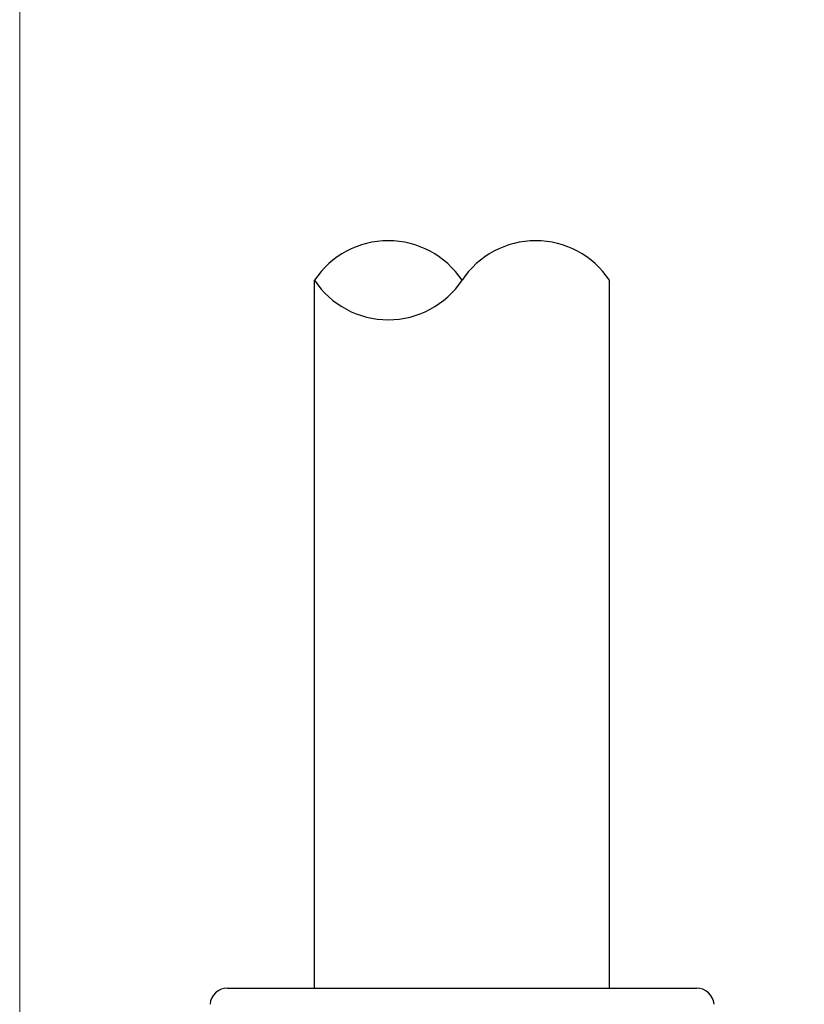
# Model space of a CAD drawing. Header units: inches. Extents: x 0 to 5766, y -2164 to 1330.
# Tile 66 of 210: x 4236 to 4250, y -1209 to -1192. Entities that reach past the tile are written whole.
import ezdxf

# ---------------------------------------------------------------- set-up
doc = ezdxf.new("R2010")
doc.units = ezdxf.units.IN
doc.header["$MEASUREMENT"] = 0
doc.layers.add('AM_5', color=3, linetype='Continuous', lineweight=15)
doc.layers.add('可見 (ISO)', color=7, linetype='Continuous', lineweight=25)
doc.styles.add('尺寸標註', font='romans.shx', dxfattribs={"bigfont": 'CHINESET.SHX'})
doc.dimstyles.new('CNS1$0', dxfattribs={"dimtxt": 2.5, "dimasz": 2.5, "dimexe": 1, "dimexo": 1, "dimgap": 1.5, "dimtad": 1, "dimtoh": 1, "dimdec": 1, "dimdsep": 46, "dimtxsty": '尺寸標註', "dimcen": 0, "dimclrd": 2, "dimclre": 2, "dimclrt": 1, "dimadec": 0, "dimazin": 2, "dimtp": 0.1, "dimtm": 0.1, "dimtfac": 0.71, "dimtdec": 1, "dimtmove": 0, "dimatfit": 0, "dimfxl": 0, "dimlwd": 13, "dimlwe": 13, "dimarcsym": 0})

# ---------------------------------------------------------------- blocks, each defined once
blk = doc.blocks.new('*D461')
at = {"layer": 'AM_5', "color": 2, "lineweight": 13}
for p, q in [((4236.45, -1230.948), (4236.45, -1158.988)), ((4396.97, -1227.34), (4396.97, -1158.988)), ((4394.47, -1159.988), (4238.95, -1159.988))]:
    blk.add_line(p, q, dxfattribs=at)
at = {"layer": 'AM_5', "color": 2}
for points in [[(4238.95, -1159.571), (4238.95, -1160.405), (4236.45, -1159.988)], [(4394.47, -1159.571), (4394.47, -1160.405), (4396.97, -1159.988)]]:
    blk.add_solid(points, dxfattribs=at)
at = {"layer": 'Defpoints', "color": 0}
for p in [(4236.45, -1159.988), (4396.97, -1228.34), (4236.45, -1231.948)]:
    blk.add_point(p, dxfattribs=at)
at = {"layer": 'AM_5', "color": 1, "insert": (4316.71, -1157.238), "char_height": 2.5, "attachment_point": 5, "style": '尺寸標註'}
blk.add_mtext('160.5', dxfattribs=at)

msp = doc.modelspace()

# ---------------------------------------------------------------- linework, layer by layer
for centre, start, end in [((4242.7, -1197.116), 33.5573, 146.4427), ((4245.2, -1197.116), 33.5573, 146.4427), ((4242.7, -1195.458), 213.5573, 326.4427)]:
    msp.add_arc(centre, 1.5, start, end)
at = {"layer": '可見 (ISO)'}
for p, q in [((4241.45, -1208.287), (4241.45, -1196.287)), ((4246.45, -1208.287), (4246.45, -1196.287)), ((4239.976, -1208.287), (4247.924, -1208.287))]:
    msp.add_line(p, q, dxfattribs=at)
for centre, start, end in [((4239.976, -1208.587), 90, 175.2432), ((4247.924, -1208.587), 4.7568, 90)]:
    msp.add_arc(centre, 0.3, start, end, dxfattribs=at)

# ---------------------------------------------------------------- dimensions: what is measured, and where the dimension line sits
at = {"layer": 'AM_5'}
dim = msp.add_linear_dim(base=(4236.45, -1159.988), p1=(4396.97, -1228.34), p2=(4236.45, -1231.948), dimstyle='CNS1$0', override={"dimfxl": 4, "dimarcsym": 1}, dxfattribs=at)
dim.commit()
dim.dimension.update_dxf_attribs({"geometry": '*D461', "text_midpoint": (4316.71, -1157.238)})

doc.saveas('drawing.dxf')
